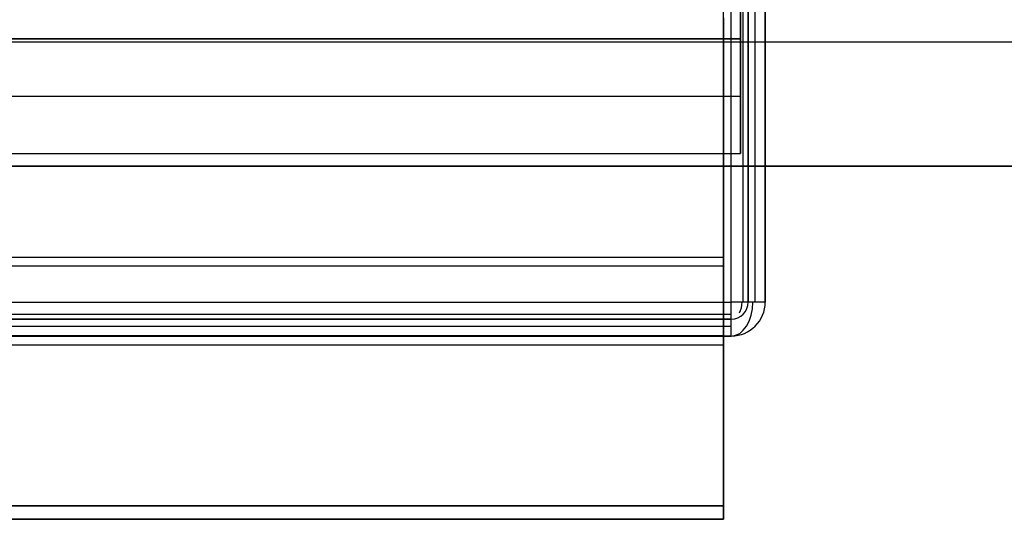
# Model space of a CAD drawing. Header units: millimetres. Extents: x -5.9 to 8.2, y -1.3 to -0.5.
# Tile 79 of 107: x 6.87 to 7.449, y -1.266 to -0.972. Entities that reach past the tile are written whole.
import ezdxf

# ---------------------------------------------------------------- set-up
doc = ezdxf.new("R2010")
doc.units = ezdxf.units.MM
doc.header["$MEASUREMENT"] = 0
for name, color, linetype, true_color in [('IGES level 1', 7, 'Continuous', 0xffffff), ('IGES level 24', 7, 'Continuous', 0xffffff), ('IGES level 55', 7, 'Continuous', 0xffffff)]:
    doc.layers.add(name, color=color, linetype=linetype, true_color=true_color)

msp = doc.modelspace()

# ---------------------------------------------------------------- linework, layer by layer
at = {"layer": 'IGES level 1', "extrusion": (1, -6.12323e-17, 9.24446e-33)}
msp.add_arc((-0.85828, -10.32994, 7.29416), 0.2, 195.66753, 344.33247, dxfattribs=at)
msp.add_arc((-0.85828, -10.32994, 7.29416), 0.2, 195.66753, 344.33247, dxfattribs=at)
at = {"layer": 'IGES level 1'}
for points in [[(7.29416, -1.02658, -10.438), (7.29416, -0.85828, -10.438), (7.29416, -0.68998, -10.438)], [(7.29416, -0.98328, -10.34494), (7.29416, -0.85828, -10.34494), (7.29416, -0.73328, -10.34494)], [(7.29416, -0.73328, -10.34494), (7.29416, -0.85828, -10.34494), (7.29416, -0.98328, -10.34494)], [(8.22916, -0.98516, -10.17534), (1.18416, -0.98516, -10.17534), (-5.86084, -0.98516, -10.17534)], [(-4.92584, -0.98328, -10.34494), (1.18416, -0.98328, -10.34494), (7.29416, -0.98328, -10.34494)], [(7.29416, -0.98328, -10.34494), (1.18416, -0.98328, -10.34494), (-4.92584, -0.98328, -10.34494)], [(7.29416, -1.05085, -10.38395), (7.29416, -1.01706, -10.36445), (7.29416, -0.98328, -10.34494)], [(7.29416, -0.98328, -10.34494), (7.29416, -1.01706, -10.36445), (7.29416, -1.05085, -10.38395)], [(8.22916, -0.98516, -10.48455), (7.76166, -0.98516, -10.48455), (7.29416, -0.98516, -10.48455)], [(-4.92584, -1.01706, -10.36445), (1.18416, -1.01706, -10.36445), (7.29416, -1.01706, -10.36445)], [(-4.92584, -1.05085, -10.38395), (1.18416, -1.05085, -10.38395), (7.29416, -1.05085, -10.38395)], [(-4.92584, -1.05085, -10.38395), (1.18416, -1.05085, -10.38395), (7.29416, -1.05085, -10.38395)], [(-5.86084, -1.05828, -10.32994), (1.18416, -1.05828, -10.32994), (8.22916, -1.05828, -10.32994)], [(8.22916, -1.05828, -10.32994), (1.18416, -1.05828, -10.32994), (-5.86084, -1.05828, -10.32994)]]:
    msp.add_open_spline(points, degree=2, dxfattribs=at)
at = {"layer": 'IGES level 24', "extrusion": (1, 0, 0)}
for radius, start, end in [(0.408, 180, 0), (0.408, 180, 0), (0.4, 180, 0), (0.4, 106.33482, 180), (0.408, 106.1728, 180), (0.408, 106.1728, 180)]:
    msp.add_arc((-0.85828, -10.7448, 7.28416), radius, start, end, dxfattribs=at)
at = {"layer": 'IGES level 24', "extrusion": (1, -8.55166e-31, 6.98296e-15)}
msp.add_arc((-0.85828, -10.7448, 7.28416), 0.4, 180, 0, dxfattribs=at)
at = {"layer": 'IGES level 24', "extrusion": (1, -6.31089e-30, -6.98296e-15)}
msp.add_arc((-0.85828, -10.7448, 7.28416), 0.4, 106.33482, 180, dxfattribs=at)
at = {"layer": 'IGES level 24'}
for points in [[(7.28416, -1.11204, -11.054), (1.18416, -1.11204, -11.054), (-4.91584, -1.11204, -11.054)], [(7.28416, -1.11711, -11.06019), (1.18416, -1.11711, -11.06019), (-4.91584, -1.11711, -11.06019)], [(7.28416, -1.15815, -10.48008), (1.18416, -1.15815, -10.48008), (-4.91584, -1.15815, -10.48008)], [(7.28416, -1.16372, -10.4743), (1.18416, -1.16372, -10.4743), (-4.91584, -1.16372, -10.4743)], [(7.28416, -1.25814, -10.75527), (7.28416, -1.26214, -10.75527), (7.28416, -1.26615, -10.75527)], [(7.28416, -1.25828, -10.7448), (1.18416, -1.25828, -10.7448), (-4.91584, -1.25828, -10.7448)], [(-4.91584, -1.25828, -10.7448), (1.18416, -1.25828, -10.7448), (7.28416, -1.25828, -10.7448)], [(7.28416, -1.26628, -10.7448), (1.18416, -1.26628, -10.7448), (-4.91584, -1.26628, -10.7448)], [(-4.91584, -1.26628, -10.7448), (1.18416, -1.26628, -10.7448), (7.28416, -1.26628, -10.7448)]]:
    msp.add_open_spline(points, degree=2, dxfattribs=at)
at = {"layer": 'IGES level 55'}
for centre, radius, end in [((7.28871, -1.13828, -0.00244), 0.02, 0), ((7.28871, -1.13828, -0.00244), 0.01, 0), ((7.28871, -1.13828, -0.00244), 0.02, 0), ((7.28871, -1.13828, -0.28244), 0.02, 0), ((7.28871, -1.13828, -0.14244), 0.02, 360), ((7.28871, -1.13828, -0.28244), 0.02, 0), ((7.28871, -1.13828, -0.00244), 0.01, 0), ((7.28871, -1.13828, -0.28244), 0.01, 0), ((7.28871, -1.13828, -0.14244), 0.01, 360), ((7.28871, -1.13828, -0.28244), 0.01, 0)]:
    msp.add_arc(centre, radius, 270, end, dxfattribs=at)
at = {"layer": 'IGES level 55', "extrusion": (-6.98296e-15, 1, 2.69049e-43)}
for radius in [0.02, 0.01]:
    msp.add_arc((-7.28871, -0.28244, -1.13828), radius, 180, 270, dxfattribs=at)
at = {"layer": 'IGES level 55', "extrusion": (0, 1, 0)}
for radius in [0.02, 0.02, 0.01, 0.01]:
    msp.add_arc((-7.28871, -0.28244, -1.13828), radius, 180, 270, dxfattribs=at)
at = {"layer": 'IGES level 55', "extrusion": (1, -6.12323e-17, -3.50325e-46)}
for radius in [0.02, 0.01]:
    msp.add_arc((-1.13828, -0.28244, 7.28871), radius, 180, 270, dxfattribs=at)
at = {"layer": 'IGES level 55', "extrusion": (0.77301, 6.12323e-17, 0.634393)}
for radius, start in [(0.02, 180), (0.01, 230.625)]:
    msp.add_arc((-1.13828, -4.84224, 5.45507), radius, start, 270, dxfattribs=at)
at = {"layer": 'IGES level 55', "extrusion": (1, 6.12323e-17, -8.75812e-46)}
for radius in [0.02, 0.01]:
    msp.add_arc((-1.13828, -0.28244, 7.28871), radius, 180, 270, dxfattribs=at)
at = {"layer": 'IGES level 55'}
for points in [[(7.28871, -1.13828, -0.29244), (7.28871, -0.85828, -0.29244), (7.28871, -0.57828, -0.29244)], [(7.28871, -1.13828, -0.30244), (7.28871, -0.85828, -0.30244), (7.28871, -0.57828, -0.30244)], [(7.28871, -1.13828, -0.30244), (7.28871, -0.85828, -0.30244), (7.28871, -0.57828, -0.30244)], [(7.28871, -1.13828, -0.29244), (7.28871, -0.85828, -0.29244), (7.28871, -0.57828, -0.29244)], [(7.29578, -1.13828, -0.28951), (7.29578, -0.85828, -0.28951), (7.29578, -0.57828, -0.28951)], [(7.29871, -0.57828, -0.00244), (7.29871, -0.85828, -0.00244), (7.29871, -1.13828, -0.00244)], [(7.29871, -0.57828, -0.28244), (7.29871, -0.85828, -0.28244), (7.29871, -1.13828, -0.28244)], [(7.29871, -1.13828, -0.00244), (7.29871, -0.85828, -0.00244), (7.29871, -0.57828, -0.00244)], [(7.29871, -0.57828, -0.14244), (7.29871, -0.85828, -0.14244), (7.29871, -1.13828, -0.14244)], [(7.29871, -0.57828, -0.28244), (7.29871, -0.85828, -0.28244), (7.29871, -1.13828, -0.28244)], [(7.30285, -1.13828, -0.29659), (7.30285, -0.85828, -0.29659), (7.30285, -0.57828, -0.29659)], [(7.30871, -0.57828, -0.28244), (7.30871, -0.85828, -0.28244), (7.30871, -1.13828, -0.28244)], [(7.30871, -1.13828, -0.00244), (7.30871, -0.85828, -0.00244), (7.30871, -0.57828, -0.00244)], [(7.30871, -0.57828, -0.14244), (7.30871, -0.85828, -0.14244), (7.30871, -1.13828, -0.14244)], [(7.30871, -1.13828, -0.00244), (7.30871, -0.85828, -0.00244), (7.30871, -0.57828, -0.00244)], [(7.30871, -0.57828, -0.28244), (7.30871, -0.85828, -0.28244), (7.30871, -1.13828, -0.28244)], [(3.82871, -1.13828, -0.29244), (5.55871, -1.13828, -0.29244), (7.28871, -1.13828, -0.29244)], [(3.82871, -1.13828, -0.30244), (5.55871, -1.13828, -0.30244), (7.28871, -1.13828, -0.30244)], [(3.82871, -1.13828, -0.30244), (5.55871, -1.13828, -0.30244), (7.28871, -1.13828, -0.30244)], [(3.82871, -1.13828, -0.29244), (5.55871, -1.13828, -0.29244), (7.28871, -1.13828, -0.29244)], [(7.29871, -1.13828, -0.28244), (7.29871, -1.13828, -0.14244), (7.29871, -1.13828, -0.00244)], [(7.29871, -1.13828, -0.28244), (7.29871, -1.13828, -0.14244), (7.29871, -1.13828, -0.00244)], [(7.30871, -1.13828, -0.28244), (7.30871, -1.13828, -0.14244), (7.30871, -1.13828, -0.00244)], [(7.30871, -1.13828, -0.28244), (7.30871, -1.13828, -0.14244), (7.30871, -1.13828, -0.00244)], [(3.82871, -1.14535, -0.28951), (5.55871, -1.14535, -0.28951), (7.28871, -1.14535, -0.28951)], [(7.29578, -1.14535, -0.00244), (7.29578, -1.14535, -0.14244), (7.29578, -1.14535, -0.28244)], [(7.28871, -1.14828, -0.00244), (5.55871, -1.14828, -0.00244), (3.82871, -1.14828, -0.00244)], [(7.28871, -1.14828, -0.28244), (5.55871, -1.14828, -0.28244), (3.82871, -1.14828, -0.28244)], [(3.82871, -1.14828, -0.00244), (5.55871, -1.14828, -0.00244), (7.28871, -1.14828, -0.00244)], [(7.28871, -1.14828, -0.14244), (5.55871, -1.14828, -0.14244), (3.82871, -1.14828, -0.14244)], [(7.28871, -1.14828, -0.28244), (5.55871, -1.14828, -0.28244), (3.82871, -1.14828, -0.28244)], [(3.82871, -1.15242, -0.29659), (5.55871, -1.15242, -0.29659), (7.28871, -1.15242, -0.29659)], [(7.28871, -1.14828, -0.00244), (7.28871, -1.14828, -0.14244), (7.28871, -1.14828, -0.28244)], [(7.28871, -1.14828, -0.00244), (7.28871, -1.14828, -0.14244), (7.28871, -1.14828, -0.28244)], [(7.30285, -1.15242, -0.00244), (7.30285, -1.15242, -0.14244), (7.30285, -1.15242, -0.28244)], [(7.28871, -1.15828, -0.28244), (5.55871, -1.15828, -0.28244), (3.82871, -1.15828, -0.28244)], [(3.82871, -1.15828, -0.00244), (5.55871, -1.15828, -0.00244), (7.28871, -1.15828, -0.00244)], [(7.28871, -1.15828, -0.14244), (5.55871, -1.15828, -0.14244), (3.82871, -1.15828, -0.14244)], [(3.82871, -1.15828, -0.00244), (5.55871, -1.15828, -0.00244), (7.28871, -1.15828, -0.00244)], [(7.28871, -1.15828, -0.28244), (5.55871, -1.15828, -0.28244), (3.82871, -1.15828, -0.28244)], [(7.28871, -1.15828, -0.00244), (7.28871, -1.15828, -0.14244), (7.28871, -1.15828, -0.28244)], [(7.28871, -1.15828, -0.00244), (7.28871, -1.15828, -0.14244), (7.28871, -1.15828, -0.28244)]]:
    msp.add_open_spline(points, degree=2, dxfattribs=at)

doc.saveas('drawing.dxf')
